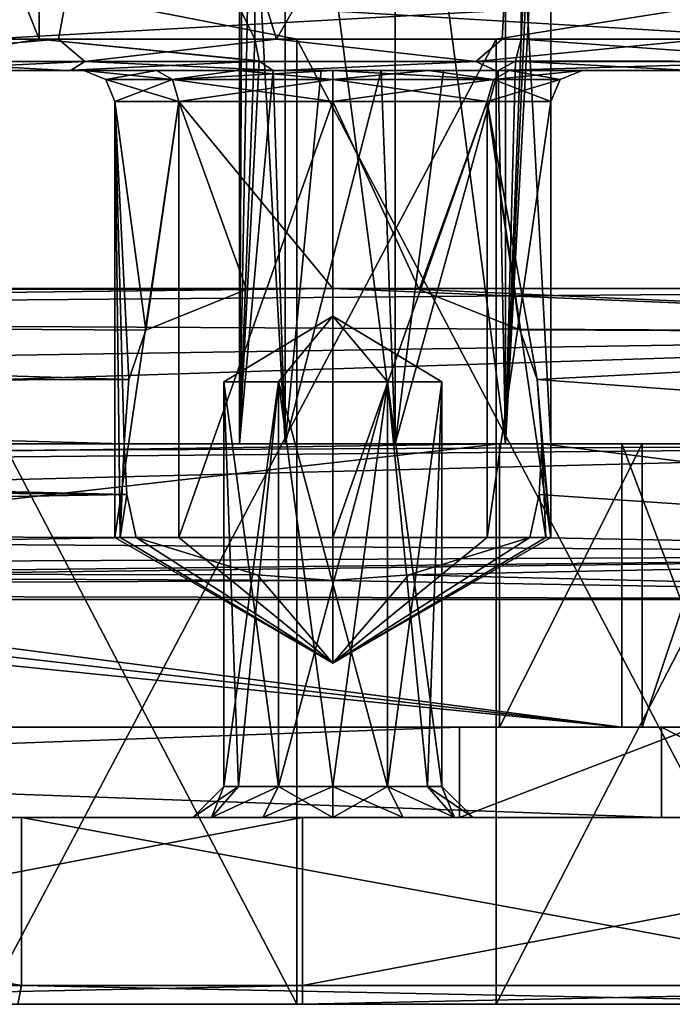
# Model space of a CAD drawing. Header units: millimetres. Extents: x -42 to 70, y 1 to 252.
# Tile 26 of 33: x 31 to 42, y 1 to 17. Entities that reach past the tile are written whole.
import ezdxf

# ---------------------------------------------------------------- set-up
doc = ezdxf.new("R2010")
doc.units = ezdxf.units.MM
doc.header["$LTSCALE"] = 65.185185
for name, color, linetype in [('1', 7, 'CONTINUOUS'), ('10', 7, 'CONTINUOUS'), ('119', 7, 'CONTINUOUS'), ('120', 7, 'CONTINUOUS'), ('121', 7, 'CONTINUOUS'), ('122', 7, 'CONTINUOUS'), ('123', 7, 'CONTINUOUS'), ('124', 7, 'CONTINUOUS'), ('137', 7, 'CONTINUOUS'), ('149', 7, 'CONTINUOUS'), ('15', 7, 'CONTINUOUS'), ('16', 7, 'CONTINUOUS'), ('164', 7, 'CONTINUOUS'), ('17', 7, 'CONTINUOUS'), ('177', 7, 'CONTINUOUS'), ('18', 7, 'CONTINUOUS'), ('184', 7, 'CONTINUOUS'), ('189', 7, 'CONTINUOUS'), ('19', 7, 'CONTINUOUS'), ('190', 7, 'CONTINUOUS'), ('191', 7, 'CONTINUOUS'), ('192', 7, 'CONTINUOUS'), ('193', 7, 'CONTINUOUS'), ('194', 7, 'CONTINUOUS'), ('198', 7, 'CONTINUOUS'), ('20', 7, 'CONTINUOUS'), ('200', 7, 'CONTINUOUS'), ('201', 7, 'CONTINUOUS'), ('3', 7, 'CONTINUOUS'), ('352', 7, 'CONTINUOUS'), ('354', 7, 'CONTINUOUS'), ('74', 7, 'CONTINUOUS'), ('76', 7, 'CONTINUOUS'), ('85', 7, 'CONTINUOUS'), ('86', 7, 'CONTINUOUS'), ('88', 7, 'CONTINUOUS'), ('89', 7, 'CONTINUOUS'), ('9', 7, 'CONTINUOUS'), ('90', 7, 'CONTINUOUS'), ('92', 7, 'CONTINUOUS'), ('94', 7, 'CONTINUOUS')]:
    doc.layers.add(name, color=color, linetype=linetype)

msp = doc.modelspace()

# ---------------------------------------------------------------- linework, layer by layer
at = {"layer": '1', "color": 3, "linetype": 'CONTINUOUS'}
for points in [[(-1.257, 4, -17.154), (-1.621, 4, -19.323), (38.534, 4, -5.402), (-1.257, 4, -17.154)], [(-1.257, 4, -17.154), (38.534, 4, -5.402), (10.013, 4, -13.732), (-1.257, 4, -17.154)], [(1.621, 4, -28.677), (16.918, 4, -25.87), (34.25, 4, -20), (1.621, 4, -28.677)], [(41.777, 4, -14.756), (1.621, 4, -28.677), (35.375, 4, -18.051), (41.777, 4, -14.756)], [(1.621, 4, -28.677), (34.25, 4, -20), (34.551, 4, -18.875), (1.621, 4, -28.677)], [(35.375, 4, -18.051), (1.621, 4, -28.677), (34.551, 4, -18.875), (35.375, 4, -18.051)], [(10.013, 4, -13.732), (38.534, 4, -5.402), (10.836, 4, -12.908), (10.013, 4, -13.732)], [(10.836, 4, -12.908), (38.534, 4, -5.402), (11.138, 4, -11.783), (10.836, 4, -12.908)], [(11.138, 4, -11.783), (38.534, 4, -5.402), (11.449, 4, 7.875), (11.138, 4, -11.783)], [(11.449, 4, 7.875), (38.534, 4, -5.402), (11.75, 4, 9), (11.449, 4, 7.875)], [(38.534, 4, -5.402), (21.926, 4, 22.431), (11.75, 4, 9), (38.534, 4, -5.402)], [(16.918, 4, -25.87), (31.498, 4, -26.278), (34.25, 4, -20), (16.918, 4, -25.87)], [(36.013, 4, 26.746), (21.926, 4, 22.431), (35.375, 4, 21.949), (36.013, 4, 26.746)], [(21.926, 4, 22.431), (38.534, 4, -5.402), (34.25, 4, 20), (21.926, 4, 22.431)], [(21.926, 4, 22.431), (34.25, 4, 20), (34.551, 4, 21.125), (21.926, 4, 22.431)], [(35.375, 4, 21.949), (21.926, 4, 22.431), (34.551, 4, 21.125), (35.375, 4, 21.949)], [(31.498, 4, -26.278), (46.171, 4, -24.941), (35.375, 4, -21.949), (31.498, 4, -26.278)], [(34.25, 4, -20), (31.498, 4, -26.278), (34.551, 4, -21.125), (34.25, 4, -20)], [(34.551, 4, -21.125), (31.498, 4, -26.278), (35.375, 4, -21.949), (34.551, 4, -21.125)], [(34.25, 4, 20), (38.534, 4, -5.402), (34.551, 4, 18.875), (34.25, 4, 20)], [(34.551, 4, 18.875), (38.534, 4, -5.402), (35.375, 4, 18.051), (34.551, 4, 18.875)], [(36.5, 4, 22.25), (36.013, 4, 26.746), (35.375, 4, 21.949), (36.5, 4, 22.25)], [(35.375, 4, -21.949), (46.171, 4, -24.941), (36.5, 4, -22.25), (35.375, 4, -21.949)], [(36.5, 4, -17.75), (41.777, 4, -14.756), (35.375, 4, -18.051), (36.5, 4, -17.75)], [(35.375, 4, 18.051), (38.534, 4, -5.402), (36.5, 4, 17.75), (35.375, 4, 18.051)], [(50.248, 4, 22.947), (36.013, 4, 26.746), (38.449, 4, 21.125), (50.248, 4, 22.947)], [(38.449, 4, 21.125), (36.013, 4, 26.746), (37.625, 4, 21.949), (38.449, 4, 21.125)], [(37.625, 4, 21.949), (36.013, 4, 26.746), (36.5, 4, 22.25), (37.625, 4, 21.949)], [(36.5, 4, -22.25), (46.171, 4, -24.941), (37.625, 4, -21.949), (36.5, 4, -22.25)], [(37.625, 4, -18.051), (41.777, 4, -14.756), (36.5, 4, -17.75), (37.625, 4, -18.051)], [(36.5, 4, 17.75), (38.534, 4, -5.402), (37.625, 4, 18.051), (36.5, 4, 17.75)], [(37.625, 4, -21.949), (46.171, 4, -24.941), (38.449, 4, -21.125), (37.625, 4, -21.949)], [(38.449, 4, -18.875), (41.777, 4, -14.756), (37.625, 4, -18.051), (38.449, 4, -18.875)], [(37.625, 4, 18.051), (38.534, 4, -5.402), (38.449, 4, 18.875), (37.625, 4, 18.051)], [(38.75, 4, 20), (50.248, 4, 22.947), (38.449, 4, 21.125), (38.75, 4, 20)], [(38.449, 4, -21.125), (46.171, 4, -24.941), (38.75, 4, -20), (38.449, 4, -21.125)], [(38.75, 4, -20), (41.777, 4, -14.756), (38.449, 4, -18.875), (38.75, 4, -20)], [(38.449, 4, 18.875), (38.534, 4, -5.402), (38.75, 4, 20), (38.449, 4, 18.875)], [(38.534, 4, -5.402), (42.316, 4, -5.626), (38.75, 4, 20), (38.534, 4, -5.402)], [(44.832, 4, -8.458), (50.248, 4, 22.947), (38.75, 4, 20), (44.832, 4, -8.458)], [(46.171, 4, -24.941), (41.777, 4, -14.756), (38.75, 4, -20), (46.171, 4, -24.941)], [(42.316, 4, -5.626), (44.832, 4, -8.458), (38.75, 4, 20), (42.316, 4, -5.626)], [(41.777, 4, -14.756), (46.171, 4, -24.941), (44.609, 4, -12.24), (41.777, 4, -14.756)]]:
    msp.add_3dface(points, dxfattribs=at)
at = {"layer": '10', "color": 3, "linetype": 'CONTINUOUS'}
for points in [[(29.441, 16, -6.357), (29.5, 16, 6.422), (32.208, 16, -8.475), (29.441, 16, -6.357)], [(29.5, 16, 6.422), (32.286, 16, 8.514), (32.208, 16, -8.475), (29.5, 16, 6.422)], [(32.208, 16, -8.475), (32.286, 16, 8.514), (32.5, 16), (32.208, 16, -8.475)], [(35.538, 16, -9.451), (32.208, 16, -8.475), (34.967, 16, -3.695), (35.538, 16, -9.451)], [(32.208, 16, -8.475), (32.5, 16), (33.668, 16, -2.825), (32.208, 16, -8.475)], [(34.967, 16, -3.695), (32.208, 16, -8.475), (33.668, 16, -2.825), (34.967, 16, -3.695)], [(32.286, 16, 8.514), (35.64, 16, 9.461), (32.5, 16), (32.286, 16, 8.514)], [(32.5, 16), (35.64, 16, 9.461), (33.668, 16, 2.825), (32.5, 16)], [(33.668, 16, 2.825), (35.64, 16, 9.461), (34.967, 16, 3.695), (33.668, 16, 2.825)], [(34.967, 16, 3.695), (35.64, 16, 9.461), (36.5, 16, 4), (34.967, 16, 3.695)], [(36.5, 16, -4), (35.538, 16, -9.451), (34.967, 16, -3.695), (36.5, 16, -4)], [(36.309, 16, -8.802), (35.538, 16, -9.451), (36.5, 16, -4), (36.309, 16, -8.802)], [(35.64, 16, 9.461), (39.109, 16, 9.135), (36.5, 16, 4), (35.64, 16, 9.461)], [(37.274, 16, -8.51), (36.309, 16, -8.802), (36.5, 16, -4), (37.274, 16, -8.51)], [(36.5, 16, 4), (39.109, 16, 9.135), (38.033, 16, 3.695), (36.5, 16, 4)], [(38.033, 16, -3.695), (37.274, 16, -8.51), (36.5, 16, -4), (38.033, 16, -3.695)], [(38.275, 16, -8.623), (37.274, 16, -8.51), (38.033, 16, -3.695), (38.275, 16, -8.623)], [(38.033, 16, 3.695), (39.109, 16, 9.135), (39.332, 16, 2.825), (38.033, 16, 3.695)], [(39.332, 16, -2.825), (38.275, 16, -8.623), (38.033, 16, -3.695), (39.332, 16, -2.825)], [(39.151, 16, -9.123), (38.275, 16, -8.623), (39.332, 16, -2.825), (39.151, 16, -9.123)], [(39.109, 16, 9.135), (42.227, 16, 7.579), (39.332, 16, 2.825), (39.109, 16, 9.135)], [(42.25, 16, -7.562), (39.151, 16, -9.123), (42.227, 16, 7.579), (42.25, 16, -7.562)], [(42.227, 16, 7.579), (39.151, 16, -9.123), (40.5, 16), (42.227, 16, 7.579)], [(40.5, 16), (39.151, 16, -9.123), (39.332, 16, -2.825), (40.5, 16)], [(39.332, 16, 2.825), (42.227, 16, 7.579), (40.5, 16), (39.332, 16, 2.825)]]:
    msp.add_3dface(points, dxfattribs=at)
at = {"layer": '119', "linetype": 'CONTINUOUS'}
for points in [[(35.625, 11, -21.515), (36.5, 12.052, -20), (34.75, 11, -20), (35.625, 11, -21.515)], [(37.375, 11, -21.515), (36.5, 12.052, -20), (35.625, 11, -21.515), (37.375, 11, -21.515)], [(38.25, 11, -20), (36.5, 12.052, -20), (37.375, 11, -21.515), (38.25, 11, -20)]]:
    msp.add_3dface(points, dxfattribs=at)
at = {"layer": '120', "linetype": 'CONTINUOUS'}
for points in [[(35.625, 11, -21.515), (34.75, 11, -20), (35.625, 4.5, -21.515), (35.625, 11, -21.515)], [(35.625, 4.5, -21.515), (34.75, 11, -20), (34.984, 4.5, -20.875), (35.625, 4.5, -21.515)], [(34.984, 4.5, -20.875), (34.75, 11, -20), (34.75, 4.5, -20), (34.984, 4.5, -20.875)], [(37.375, 11, -21.515), (35.625, 11, -21.515), (37.375, 4.5, -21.515), (37.375, 11, -21.515)], [(37.375, 4.5, -21.515), (35.625, 11, -21.515), (36.5, 4.5, -21.75), (37.375, 4.5, -21.515)], [(36.5, 4.5, -21.75), (35.625, 11, -21.515), (35.625, 4.5, -21.515), (36.5, 4.5, -21.75)], [(38.25, 11, -20), (37.375, 11, -21.515), (38.25, 4.5, -20), (38.25, 11, -20)], [(38.25, 4.5, -20), (37.375, 11, -21.515), (38.016, 4.5, -20.875), (38.25, 4.5, -20)], [(38.016, 4.5, -20.875), (37.375, 11, -21.515), (37.375, 4.5, -21.515), (38.016, 4.5, -20.875)]]:
    msp.add_3dface(points, dxfattribs=at)
at = {"layer": '121', "linetype": 'CONTINUOUS'}
for points in [[(34.25, 4, -20), (34.551, 4, -21.125), (34.75, 4.5, -20), (34.25, 4, -20)], [(34.551, 4, -21.125), (35.375, 4, -21.949), (35.625, 4.5, -21.515), (34.551, 4, -21.125)], [(34.551, 4, -21.125), (35.625, 4.5, -21.515), (34.984, 4.5, -20.875), (34.551, 4, -21.125)], [(34.551, 4, -21.125), (34.984, 4.5, -20.875), (34.75, 4.5, -20), (34.551, 4, -21.125)], [(35.375, 4, -21.949), (36.5, 4, -22.25), (35.625, 4.5, -21.515), (35.375, 4, -21.949)], [(36.5, 4, -22.25), (36.5, 4.5, -21.75), (35.625, 4.5, -21.515), (36.5, 4, -22.25)], [(36.5, 4, -22.25), (37.625, 4, -21.949), (36.5, 4.5, -21.75), (36.5, 4, -22.25)], [(37.625, 4, -21.949), (37.375, 4.5, -21.515), (36.5, 4.5, -21.75), (37.625, 4, -21.949)], [(37.625, 4, -21.949), (38.449, 4, -21.125), (37.375, 4.5, -21.515), (37.625, 4, -21.949)], [(38.449, 4, -21.125), (38.016, 4.5, -20.875), (37.375, 4.5, -21.515), (38.449, 4, -21.125)], [(38.449, 4, -21.125), (38.75, 4, -20), (38.016, 4.5, -20.875), (38.449, 4, -21.125)], [(38.75, 4, -20), (38.25, 4.5, -20), (38.016, 4.5, -20.875), (38.75, 4, -20)]]:
    msp.add_3dface(points, dxfattribs=at)
at = {"layer": '122', "linetype": 'CONTINUOUS'}
for points in [[(34.75, 11, -20), (36.5, 12.052, -20), (35.625, 11, -18.485), (34.75, 11, -20)], [(35.625, 11, -18.485), (36.5, 12.052, -20), (37.375, 11, -18.485), (35.625, 11, -18.485)], [(36.5, 12.052, -20), (38.25, 11, -20), (37.375, 11, -18.485), (36.5, 12.052, -20)]]:
    msp.add_3dface(points, dxfattribs=at)
at = {"layer": '123', "linetype": 'CONTINUOUS'}
for points in [[(34.75, 4.5, -20), (34.75, 11, -20), (35.625, 11, -18.485), (34.75, 4.5, -20)], [(34.75, 4.5, -20), (35.625, 11, -18.485), (34.984, 4.5, -19.125), (34.75, 4.5, -20)], [(34.984, 4.5, -19.125), (35.625, 11, -18.485), (35.625, 4.5, -18.485), (34.984, 4.5, -19.125)], [(35.625, 11, -18.485), (37.375, 11, -18.485), (35.625, 4.5, -18.485), (35.625, 11, -18.485)], [(35.625, 4.5, -18.485), (37.375, 11, -18.485), (36.5, 4.5, -18.25), (35.625, 4.5, -18.485)], [(36.5, 4.5, -18.25), (37.375, 11, -18.485), (37.375, 4.5, -18.485), (36.5, 4.5, -18.25)], [(37.375, 11, -18.485), (38.25, 11, -20), (37.375, 4.5, -18.485), (37.375, 11, -18.485)], [(37.375, 4.5, -18.485), (38.25, 11, -20), (38.016, 4.5, -19.125), (37.375, 4.5, -18.485)], [(38.25, 11, -20), (38.25, 4.5, -20), (38.016, 4.5, -19.125), (38.25, 11, -20)]]:
    msp.add_3dface(points, dxfattribs=at)
at = {"layer": '124', "linetype": 'CONTINUOUS'}
for points in [[(34.551, 4, -18.875), (34.25, 4, -20), (34.984, 4.5, -19.125), (34.551, 4, -18.875)], [(34.25, 4, -20), (34.75, 4.5, -20), (34.984, 4.5, -19.125), (34.25, 4, -20)], [(35.375, 4, -18.051), (34.551, 4, -18.875), (35.625, 4.5, -18.485), (35.375, 4, -18.051)], [(34.551, 4, -18.875), (34.984, 4.5, -19.125), (35.625, 4.5, -18.485), (34.551, 4, -18.875)], [(36.5, 4, -17.75), (35.375, 4, -18.051), (36.5, 4.5, -18.25), (36.5, 4, -17.75)], [(35.375, 4, -18.051), (35.625, 4.5, -18.485), (36.5, 4.5, -18.25), (35.375, 4, -18.051)], [(37.625, 4, -18.051), (36.5, 4, -17.75), (37.375, 4.5, -18.485), (37.625, 4, -18.051)], [(36.5, 4, -17.75), (36.5, 4.5, -18.25), (37.375, 4.5, -18.485), (36.5, 4, -17.75)], [(38.449, 4, -18.875), (37.625, 4, -18.051), (37.375, 4.5, -18.485), (38.449, 4, -18.875)], [(38.449, 4, -18.875), (37.375, 4.5, -18.485), (38.016, 4.5, -19.125), (38.449, 4, -18.875)], [(38.25, 4.5, -20), (38.449, 4, -18.875), (38.016, 4.5, -19.125), (38.25, 4.5, -20)], [(38.75, 4, -20), (38.449, 4, -18.875), (38.25, 4.5, -20), (38.75, 4, -20)]]:
    msp.add_3dface(points, dxfattribs=at)
at = {"layer": '137', "color": 3, "linetype": 'CONTINUOUS'}
for points in [[(29.175, 16.5, 6.808), (32.094, 16.5, 8.977), (27.868, 16.146, 4.752), (29.175, 16.5, 6.808)], [(27.868, 16.146, 4.752), (32.094, 16.5, 8.977), (32.516, 16.146, 9.012), (27.868, 16.146, 4.752)], [(31.781, 16.5, -8.816), (28.94, 16.5, -6.546), (29.63, 16.146, -7.064), (31.781, 16.5, -8.816)], [(35.317, 16.147, -9.782), (31.781, 16.5, -8.816), (29.63, 16.146, -7.064), (35.317, 16.147, -9.782)], [(35.245, 16.5, -9.921), (31.781, 16.5, -8.816), (35.314, 16.152, -9.787), (35.245, 16.5, -9.921)], [(31.781, 16.5, -8.816), (35.317, 16.147, -9.782), (35.314, 16.152, -9.787), (31.781, 16.5, -8.816)], [(32.094, 16.5, 8.977), (35.595, 16.5, 9.959), (32.516, 16.146, 9.012), (32.094, 16.5, 8.977)], [(32.516, 16.146, 9.012), (35.595, 16.5, 9.959), (38.794, 16.146, 9.583), (32.516, 16.146, 9.012)], [(35.595, 16.5, 9.959), (39.215, 16.5, 9.624), (38.794, 16.146, 9.583), (35.595, 16.5, 9.959)], [(39.215, 16.5, 9.624), (42.477, 16.5, 8.017), (38.794, 16.146, 9.583), (39.215, 16.5, 9.624)], [(38.794, 16.146, 9.583), (42.477, 16.5, 8.017), (44.134, 16.146, 6.231), (38.794, 16.146, 9.583)], [(39.524, 16.5, -9.532), (39.431, 16.152, -9.413), (44.531, 16.146, -5.709), (39.524, 16.5, -9.532)], [(42.732, 16.5, -7.821), (39.524, 16.5, -9.532), (44.531, 16.146, -5.709), (42.732, 16.5, -7.821)], [(29.5, 16, 6.422), (27.868, 16.146, 4.752), (32.516, 16.146, 9.012), (29.5, 16, 6.422)], [(29.441, 16, -6.357), (32.208, 16, -8.475), (29.63, 16.146, -7.064), (29.441, 16, -6.357)], [(32.286, 16, 8.514), (29.5, 16, 6.422), (32.516, 16.146, 9.012), (32.286, 16, 8.514)], [(32.208, 16, -8.475), (35.317, 16.147, -9.782), (29.63, 16.146, -7.064), (32.208, 16, -8.475)], [(32.208, 16, -8.475), (35.538, 16, -9.451), (35.317, 16.147, -9.782), (32.208, 16, -8.475)], [(35.64, 16, 9.461), (32.286, 16, 8.514), (32.516, 16.146, 9.012), (35.64, 16, 9.461)], [(35.64, 16, 9.461), (32.516, 16.146, 9.012), (38.794, 16.146, 9.583), (35.64, 16, 9.461)], [(39.109, 16, 9.135), (35.64, 16, 9.461), (38.794, 16.146, 9.583), (39.109, 16, 9.135)], [(39.109, 16, 9.135), (38.794, 16.146, 9.583), (44.134, 16.146, 6.231), (39.109, 16, 9.135)], [(42.227, 16, 7.579), (39.109, 16, 9.135), (44.134, 16.146, 6.231), (42.227, 16, 7.579)], [(39.151, 16, -9.123), (42.25, 16, -7.562), (39.428, 16.147, -9.409), (39.151, 16, -9.123)], [(39.431, 16.152, -9.413), (39.428, 16.147, -9.409), (44.531, 16.146, -5.709), (39.431, 16.152, -9.413)], [(39.428, 16.147, -9.409), (42.25, 16, -7.562), (44.531, 16.146, -5.709), (39.428, 16.147, -9.409)]]:
    msp.add_3dface(points, dxfattribs=at)
at = {"layer": '149', "linetype": 'CONTINUOUS'}
for points in [[(35.922, 16.5, 29.494), (27.813, 16.5, 28.192), (35.922, 1, 29.494), (35.922, 16.5, 29.494)], [(35.922, 1, 29.494), (27.813, 16.5, 28.192), (27.813, 1, 28.192), (35.922, 1, 29.494)], [(30.917, 16.5, -28.967), (39.119, 16.5, -29.384), (30.917, 1, -28.967), (30.917, 16.5, -28.967)], [(30.917, 1, -28.967), (39.119, 16.5, -29.384), (39.119, 1, -29.383), (30.917, 1, -28.967)], [(44.075, 16.5, 28.511), (35.922, 16.5, 29.494), (44.075, 1, 28.511), (44.075, 16.5, 28.511)], [(44.075, 1, 28.511), (35.922, 16.5, 29.494), (35.922, 1, 29.494), (44.075, 1, 28.511)], [(39.119, 16.5, -29.384), (47.118, 16.5, -27.523), (39.119, 1, -29.383), (39.119, 16.5, -29.384)], [(39.119, 1, -29.383), (47.118, 16.5, -27.523), (47.118, 1, -27.523), (39.119, 1, -29.383)]]:
    msp.add_3dface(points, dxfattribs=at)
at = {"layer": '15', "color": 3, "linetype": 'CONTINUOUS'}
for points in [[(33, 8.5), (33, 15.5), (34.025, 15.5, 2.475), (33, 8.5)], [(34.025, 8.5, 2.475), (33, 8.5), (34.025, 15.5, 2.475), (34.025, 8.5, 2.475)], [(36.5, 8.5, 3.5), (34.025, 8.5, 2.475), (36.5, 15.5, 3.5), (36.5, 8.5, 3.5)], [(36.5, 15.5, 3.5), (34.025, 8.5, 2.475), (34.025, 15.5, 2.475), (36.5, 15.5, 3.5)], [(38.975, 8.5, 2.475), (36.5, 8.5, 3.5), (38.975, 15.5, 2.475), (38.975, 8.5, 2.475)], [(38.975, 15.5, 2.475), (36.5, 8.5, 3.5), (36.5, 15.5, 3.5), (38.975, 15.5, 2.475)], [(40, 8.5), (38.975, 8.5, 2.475), (40, 15.5), (40, 8.5)], [(40, 15.5), (38.975, 8.5, 2.475), (38.975, 15.5, 2.475), (40, 15.5)]]:
    msp.add_3dface(points, dxfattribs=at)
at = {"layer": '16', "color": 3, "linetype": 'CONTINUOUS'}
for points in [[(33, 8.5), (34.025, 8.5, 2.475), (36.5, 6.479), (33, 8.5)], [(34.025, 8.5, 2.475), (36.5, 8.5, 3.5), (36.5, 6.479), (34.025, 8.5, 2.475)], [(36.5, 8.5, 3.5), (38.975, 8.5, 2.475), (36.5, 6.479), (36.5, 8.5, 3.5)], [(38.975, 8.5, 2.475), (40, 8.5), (36.5, 6.479), (38.975, 8.5, 2.475)]]:
    msp.add_3dface(points, dxfattribs=at)
at = {"layer": '164', "linetype": 'CONTINUOUS'}
for points in [[(20.538, 17.207, 24.459), (27.813, 16.5, 28.192), (32.316, 17.207, 28.906), (20.538, 17.207, 24.459)], [(27.813, 16.5, 28.192), (35.922, 16.5, 29.494), (32.316, 17.207, 28.906), (27.813, 16.5, 28.192)], [(39.119, 16.5, -29.384), (30.917, 16.5, -28.967), (43.558, 17.207, -28.342), (39.119, 16.5, -29.384)], [(30.917, 16.5, -28.967), (30.973, 17.207, -28.679), (43.558, 17.207, -28.342), (30.917, 16.5, -28.967)], [(35.922, 16.5, 29.494), (44.075, 16.5, 28.511), (32.316, 17.207, 28.906), (35.922, 16.5, 29.494)], [(44.075, 16.5, 28.511), (44.872, 17.207, 27.981), (32.316, 17.207, 28.906), (44.075, 16.5, 28.511)], [(47.118, 16.5, -27.523), (39.119, 16.5, -29.384), (43.558, 17.207, -28.342), (47.118, 16.5, -27.523)]]:
    msp.add_3dface(points, dxfattribs=at)
at = {"layer": '17', "color": 3, "linetype": 'CONTINUOUS'}
for points in [[(33, 15.5), (33, 8.5), (33.085, 8.5, -0.769), (33, 15.5)], [(33.146, 10, -1), (33, 15.5), (33.085, 8.5, -0.769), (33.146, 10, -1)], [(33, 15.5), (33.146, 10, -1), (33.221, 11.037, -1.225), (33, 15.5)], [(34.025, 15.5, -2.475), (33, 15.5), (33.497, 11.831, -1.798), (34.025, 15.5, -2.475)], [(33.497, 11.831, -1.798), (33, 15.5), (33.221, 11.037, -1.225), (33.497, 11.831, -1.798)], [(35.111, 12.483, -3.213), (34.025, 15.5, -2.475), (33.497, 11.831, -1.798), (35.111, 12.483, -3.213)], [(36.5, 15.5, -3.5), (34.025, 15.5, -2.475), (36.497, 12.5, -3.5), (36.5, 15.5, -3.5)], [(36.497, 12.5, -3.5), (34.025, 15.5, -2.475), (35.111, 12.483, -3.213), (36.497, 12.5, -3.5)], [(37.885, 12.484, -3.215), (36.5, 15.5, -3.5), (36.497, 12.5, -3.5), (37.885, 12.484, -3.215)], [(38.975, 15.5, -2.475), (36.5, 15.5, -3.5), (37.885, 12.484, -3.215), (38.975, 15.5, -2.475)], [(39.502, 11.833, -1.8), (38.975, 15.5, -2.475), (37.885, 12.484, -3.215), (39.502, 11.833, -1.8)], [(40, 8.5), (40, 15.5), (38.975, 15.5, -2.475), (40, 8.5)], [(40, 8.5), (38.975, 15.5, -2.475), (39.779, 11.037, -1.225), (40, 8.5)], [(39.779, 11.037, -1.225), (38.975, 15.5, -2.475), (39.502, 11.833, -1.8), (39.779, 11.037, -1.225)], [(39.854, 10, -1), (40, 8.5), (39.779, 11.037, -1.225), (39.854, 10, -1)], [(33.189, 9.191, -1.135), (33.146, 10, -1), (33.085, 8.5, -0.769), (33.189, 9.191, -1.135)], [(39.811, 9.191, -1.135), (39.915, 8.5, -0.769), (39.854, 10, -1), (39.811, 9.191, -1.135)], [(39.915, 8.5, -0.769), (40, 8.5), (39.854, 10, -1), (39.915, 8.5, -0.769)], [(33.338, 8.5, -1.5), (33.189, 9.191, -1.135), (33.085, 8.5, -0.769), (33.338, 8.5, -1.5)], [(39.662, 8.5, -1.5), (39.915, 8.5, -0.769), (39.811, 9.191, -1.135), (39.662, 8.5, -1.5)]]:
    msp.add_3dface(points, dxfattribs=at)
at = {"layer": '177', "color": 3, "linetype": 'CONTINUOUS'}
for points in [[(27.813, 1, 28.192), (21.762, 1, 22.683), (36.008, 1, 27.046), (27.813, 1, 28.192)], [(35.922, 1, 29.494), (27.813, 1, 28.192), (36.008, 1, 27.046), (35.922, 1, 29.494)], [(30.917, 1, -28.967), (39.119, 1, -29.383), (31.442, 1, -26.573), (30.917, 1, -28.967)], [(31.442, 1, -26.573), (39.119, 1, -29.383), (46.279, 1, -25.22), (31.442, 1, -26.573)], [(44.075, 1, 28.511), (35.922, 1, 29.494), (36.008, 1, 27.046), (44.075, 1, 28.511)], [(50.402, 1, 23.204), (44.075, 1, 28.511), (36.008, 1, 27.046), (50.402, 1, 23.204)], [(39.119, 1, -29.383), (47.118, 1, -27.523), (46.279, 1, -25.22), (39.119, 1, -29.383)]]:
    msp.add_3dface(points, dxfattribs=at)
at = {"layer": '18', "color": 3, "linetype": 'CONTINUOUS'}
for points in [[(33, 8.5), (36.5, 6.479), (33.085, 8.5, -0.769), (33, 8.5)], [(36.5, 6.479), (33.338, 8.5, -1.5), (33.085, 8.5, -0.769), (36.5, 6.479)], [(33.338, 8.5, -1.5), (36.5, 6.479), (35.282, 7.901, -2.141), (33.338, 8.5, -1.5)], [(36.5, 6.479), (40, 8.5), (39.915, 8.5, -0.769), (36.5, 6.479)], [(36.5, 6.479), (39.915, 8.5, -0.769), (39.662, 8.5, -1.5), (36.5, 6.479)], [(36.5, 6.479), (39.662, 8.5, -1.5), (37.718, 7.901, -2.141), (36.5, 6.479)], [(35.282, 7.901, -2.141), (36.5, 6.479), (36.5, 7.807, -2.299), (35.282, 7.901, -2.141)], [(36.5, 7.807, -2.299), (36.5, 6.479), (37.718, 7.901, -2.141), (36.5, 7.807, -2.299)]]:
    msp.add_3dface(points, dxfattribs=at)
at = {"layer": '184', "color": 3, "linetype": 'CONTINUOUS'}
for points in [[(21.926, 1.3, 22.431), (36.013, 1.3, 26.746), (21.762, 1, 22.683), (21.926, 1.3, 22.431)], [(21.762, 1, 22.683), (36.013, 1.3, 26.746), (36.008, 1, 27.046), (21.762, 1, 22.683)], [(31.498, 1.3, -26.278), (31.442, 1, -26.573), (46.279, 1, -25.22), (31.498, 1.3, -26.278)], [(46.171, 1.3, -24.941), (31.498, 1.3, -26.278), (46.279, 1, -25.22), (46.171, 1.3, -24.941)], [(36.013, 1.3, 26.746), (50.248, 1.3, 22.947), (36.008, 1, 27.046), (36.013, 1.3, 26.746)], [(50.248, 1.3, 22.947), (50.402, 1, 23.204), (36.008, 1, 27.046), (50.248, 1.3, 22.947)]]:
    msp.add_3dface(points, dxfattribs=at)
at = {"layer": '189', "linetype": 'CONTINUOUS'}
for points in [[(35.625, 11, 18.485), (36.5, 12.052, 20), (34.75, 11, 20), (35.625, 11, 18.485)], [(37.375, 11, 18.485), (36.5, 12.052, 20), (35.625, 11, 18.485), (37.375, 11, 18.485)], [(38.25, 11, 20), (36.5, 12.052, 20), (37.375, 11, 18.485), (38.25, 11, 20)]]:
    msp.add_3dface(points, dxfattribs=at)
at = {"layer": '19', "color": 3, "linetype": 'CONTINUOUS'}
for points in [[(33.668, 16, -2.825), (32.5, 16), (33.922, 15.854, -2.578), (33.668, 16, -2.825)], [(32.5, 16), (32.854, 15.854, 0), (33.922, 15.854, -2.578), (32.5, 16)], [(34.967, 16, -3.695), (33.668, 16, -2.825), (33.922, 15.854, -2.578), (34.967, 16, -3.695)], [(34.967, 16, -3.695), (33.922, 15.854, -2.578), (36.5, 15.854, -3.646), (34.967, 16, -3.695)], [(36.5, 16, -4), (34.967, 16, -3.695), (36.5, 15.854, -3.646), (36.5, 16, -4)], [(38.033, 16, -3.695), (36.5, 16, -4), (39.078, 15.854, -2.578), (38.033, 16, -3.695)], [(36.5, 16, -4), (36.5, 15.854, -3.646), (39.078, 15.854, -2.578), (36.5, 16, -4)], [(39.332, 16, -2.825), (38.033, 16, -3.695), (39.078, 15.854, -2.578), (39.332, 16, -2.825)], [(39.332, 16, -2.825), (39.078, 15.854, -2.578), (40.146, 15.854, 0), (39.332, 16, -2.825)], [(40.5, 16), (39.332, 16, -2.825), (40.146, 15.854, 0), (40.5, 16)], [(33, 15.5), (34.025, 15.5, -2.475), (32.854, 15.854, 0), (33, 15.5)], [(32.854, 15.854, 0), (34.025, 15.5, -2.475), (33.922, 15.854, -2.578), (32.854, 15.854, 0)], [(34.025, 15.5, -2.475), (36.5, 15.5, -3.5), (33.922, 15.854, -2.578), (34.025, 15.5, -2.475)], [(33.922, 15.854, -2.578), (36.5, 15.5, -3.5), (36.5, 15.854, -3.646), (33.922, 15.854, -2.578)], [(36.5, 15.5, -3.5), (38.975, 15.5, -2.475), (36.5, 15.854, -3.646), (36.5, 15.5, -3.5)], [(36.5, 15.854, -3.646), (38.975, 15.5, -2.475), (39.078, 15.854, -2.578), (36.5, 15.854, -3.646)], [(38.975, 15.5, -2.475), (40, 15.5), (39.078, 15.854, -2.578), (38.975, 15.5, -2.475)], [(39.078, 15.854, -2.578), (40, 15.5), (40.146, 15.854, 0), (39.078, 15.854, -2.578)]]:
    msp.add_3dface(points, dxfattribs=at)
at = {"layer": '190', "linetype": 'CONTINUOUS'}
for points in [[(35.625, 11, 18.485), (34.75, 11, 20), (35.625, 4.5, 18.485), (35.625, 11, 18.485)], [(35.625, 4.5, 18.485), (34.75, 11, 20), (34.984, 4.5, 19.125), (35.625, 4.5, 18.485)], [(34.984, 4.5, 19.125), (34.75, 11, 20), (34.75, 4.5, 20), (34.984, 4.5, 19.125)], [(37.375, 11, 18.485), (35.625, 11, 18.485), (37.375, 4.5, 18.485), (37.375, 11, 18.485)], [(37.375, 4.5, 18.485), (35.625, 11, 18.485), (36.5, 4.5, 18.25), (37.375, 4.5, 18.485)], [(36.5, 4.5, 18.25), (35.625, 11, 18.485), (35.625, 4.5, 18.485), (36.5, 4.5, 18.25)], [(38.25, 11, 20), (37.375, 11, 18.485), (38.25, 4.5, 20), (38.25, 11, 20)], [(38.25, 4.5, 20), (37.375, 11, 18.485), (38.016, 4.5, 19.125), (38.25, 4.5, 20)], [(38.016, 4.5, 19.125), (37.375, 11, 18.485), (37.375, 4.5, 18.485), (38.016, 4.5, 19.125)]]:
    msp.add_3dface(points, dxfattribs=at)
at = {"layer": '191', "linetype": 'CONTINUOUS'}
for points in [[(34.25, 4, 20), (34.551, 4, 18.875), (34.75, 4.5, 20), (34.25, 4, 20)], [(34.551, 4, 18.875), (35.375, 4, 18.051), (35.625, 4.5, 18.485), (34.551, 4, 18.875)], [(34.551, 4, 18.875), (35.625, 4.5, 18.485), (34.984, 4.5, 19.125), (34.551, 4, 18.875)], [(34.551, 4, 18.875), (34.984, 4.5, 19.125), (34.75, 4.5, 20), (34.551, 4, 18.875)], [(35.375, 4, 18.051), (36.5, 4, 17.75), (35.625, 4.5, 18.485), (35.375, 4, 18.051)], [(36.5, 4, 17.75), (36.5, 4.5, 18.25), (35.625, 4.5, 18.485), (36.5, 4, 17.75)], [(36.5, 4, 17.75), (37.625, 4, 18.051), (36.5, 4.5, 18.25), (36.5, 4, 17.75)], [(37.625, 4, 18.051), (37.375, 4.5, 18.485), (36.5, 4.5, 18.25), (37.625, 4, 18.051)], [(37.625, 4, 18.051), (38.449, 4, 18.875), (37.375, 4.5, 18.485), (37.625, 4, 18.051)], [(38.449, 4, 18.875), (38.016, 4.5, 19.125), (37.375, 4.5, 18.485), (38.449, 4, 18.875)], [(38.449, 4, 18.875), (38.75, 4, 20), (38.016, 4.5, 19.125), (38.449, 4, 18.875)], [(38.75, 4, 20), (38.25, 4.5, 20), (38.016, 4.5, 19.125), (38.75, 4, 20)]]:
    msp.add_3dface(points, dxfattribs=at)
at = {"layer": '192', "linetype": 'CONTINUOUS'}
for points in [[(34.75, 11, 20), (36.5, 12.052, 20), (35.625, 11, 21.515), (34.75, 11, 20)], [(35.625, 11, 21.515), (36.5, 12.052, 20), (37.375, 11, 21.515), (35.625, 11, 21.515)], [(36.5, 12.052, 20), (38.25, 11, 20), (37.375, 11, 21.515), (36.5, 12.052, 20)]]:
    msp.add_3dface(points, dxfattribs=at)
at = {"layer": '193', "linetype": 'CONTINUOUS'}
for points in [[(34.75, 4.5, 20), (34.75, 11, 20), (35.625, 11, 21.515), (34.75, 4.5, 20)], [(34.75, 4.5, 20), (35.625, 11, 21.515), (34.984, 4.5, 20.875), (34.75, 4.5, 20)], [(34.984, 4.5, 20.875), (35.625, 11, 21.515), (35.625, 4.5, 21.515), (34.984, 4.5, 20.875)], [(35.625, 11, 21.515), (37.375, 11, 21.515), (35.625, 4.5, 21.515), (35.625, 11, 21.515)], [(35.625, 4.5, 21.515), (37.375, 11, 21.515), (36.5, 4.5, 21.75), (35.625, 4.5, 21.515)], [(36.5, 4.5, 21.75), (37.375, 11, 21.515), (37.375, 4.5, 21.515), (36.5, 4.5, 21.75)], [(37.375, 11, 21.515), (38.25, 11, 20), (37.375, 4.5, 21.515), (37.375, 11, 21.515)], [(37.375, 4.5, 21.515), (38.25, 11, 20), (38.016, 4.5, 20.875), (37.375, 4.5, 21.515)], [(38.25, 11, 20), (38.25, 4.5, 20), (38.016, 4.5, 20.875), (38.25, 11, 20)]]:
    msp.add_3dface(points, dxfattribs=at)
at = {"layer": '194', "linetype": 'CONTINUOUS'}
for points in [[(34.551, 4, 21.125), (34.25, 4, 20), (34.984, 4.5, 20.875), (34.551, 4, 21.125)], [(34.25, 4, 20), (34.75, 4.5, 20), (34.984, 4.5, 20.875), (34.25, 4, 20)], [(35.375, 4, 21.949), (34.551, 4, 21.125), (35.625, 4.5, 21.515), (35.375, 4, 21.949)], [(34.551, 4, 21.125), (34.984, 4.5, 20.875), (35.625, 4.5, 21.515), (34.551, 4, 21.125)], [(36.5, 4, 22.25), (35.375, 4, 21.949), (36.5, 4.5, 21.75), (36.5, 4, 22.25)], [(35.375, 4, 21.949), (35.625, 4.5, 21.515), (36.5, 4.5, 21.75), (35.375, 4, 21.949)], [(37.625, 4, 21.949), (36.5, 4, 22.25), (37.375, 4.5, 21.515), (37.625, 4, 21.949)], [(36.5, 4, 22.25), (36.5, 4.5, 21.75), (37.375, 4.5, 21.515), (36.5, 4, 22.25)], [(38.449, 4, 21.125), (37.625, 4, 21.949), (37.375, 4.5, 21.515), (38.449, 4, 21.125)], [(38.449, 4, 21.125), (37.375, 4.5, 21.515), (38.016, 4.5, 20.875), (38.449, 4, 21.125)], [(38.25, 4.5, 20), (38.449, 4, 21.125), (38.016, 4.5, 20.875), (38.25, 4.5, 20)], [(38.75, 4, 20), (38.449, 4, 21.125), (38.25, 4.5, 20), (38.75, 4, 20)]]:
    msp.add_3dface(points, dxfattribs=at)
at = {"layer": '198', "color": 3, "linetype": 'CONTINUOUS'}
for points in [[(31.498, 4, -26.278), (16.918, 4, -25.87), (31.498, 1.3, -26.278), (31.498, 4, -26.278)], [(31.498, 1.3, -26.278), (16.918, 4, -25.87), (16.918, 1.3, -25.87), (31.498, 1.3, -26.278)]]:
    msp.add_3dface(points, dxfattribs=at)
at = {"layer": '20', "color": 3, "linetype": 'CONTINUOUS'}
for points in [[(32.5, 16), (33.668, 16, 2.825), (32.854, 15.854, 0), (32.5, 16)], [(32.854, 15.854, 0), (33.668, 16, 2.825), (33.922, 15.854, 2.578), (32.854, 15.854, 0)], [(33.668, 16, 2.825), (34.967, 16, 3.695), (33.922, 15.854, 2.578), (33.668, 16, 2.825)], [(34.967, 16, 3.695), (36.5, 16, 4), (33.922, 15.854, 2.578), (34.967, 16, 3.695)], [(36.5, 16, 4), (36.5, 15.854, 3.646), (33.922, 15.854, 2.578), (36.5, 16, 4)], [(36.5, 16, 4), (38.033, 16, 3.695), (36.5, 15.854, 3.646), (36.5, 16, 4)], [(38.033, 16, 3.695), (39.078, 15.854, 2.578), (36.5, 15.854, 3.646), (38.033, 16, 3.695)], [(38.033, 16, 3.695), (39.332, 16, 2.825), (39.078, 15.854, 2.578), (38.033, 16, 3.695)], [(39.332, 16, 2.825), (40.5, 16), (39.078, 15.854, 2.578), (39.332, 16, 2.825)], [(40.5, 16), (40.146, 15.854, 0), (39.078, 15.854, 2.578), (40.5, 16)], [(33, 15.5), (32.854, 15.854, 0), (33.922, 15.854, 2.578), (33, 15.5)], [(34.025, 15.5, 2.475), (33, 15.5), (33.922, 15.854, 2.578), (34.025, 15.5, 2.475)], [(36.5, 15.854, 3.646), (34.025, 15.5, 2.475), (33.922, 15.854, 2.578), (36.5, 15.854, 3.646)], [(36.5, 15.5, 3.5), (34.025, 15.5, 2.475), (36.5, 15.854, 3.646), (36.5, 15.5, 3.5)], [(38.975, 15.5, 2.475), (36.5, 15.5, 3.5), (39.078, 15.854, 2.578), (38.975, 15.5, 2.475)], [(39.078, 15.854, 2.578), (36.5, 15.5, 3.5), (36.5, 15.854, 3.646), (39.078, 15.854, 2.578)], [(40, 15.5), (38.975, 15.5, 2.475), (40.146, 15.854, 0), (40, 15.5)], [(40.146, 15.854, 0), (38.975, 15.5, 2.475), (39.078, 15.854, 2.578), (40.146, 15.854, 0)]]:
    msp.add_3dface(points, dxfattribs=at)
at = {"layer": '200', "color": 3, "linetype": 'CONTINUOUS'}
msp.add_3dface([(31.442, 1, -26.573), (31.498, 1.3, -26.278), (16.918, 1.3, -25.87), (31.442, 1, -26.573)], dxfattribs=at)
at = {"layer": '201', "color": 3, "linetype": 'CONTINUOUS'}
for points in [[(39.173, 5.45, -7.245), (39.173, 10, -7.245), (41.465, 10, -7.38), (39.173, 5.45, -7.245)], [(39.173, 5.45, -7.245), (41.465, 10, -7.38), (41.465, 5.45, -7.38), (39.173, 5.45, -7.245)], [(41.138, 10, -12.914), (41.138, 5.45, -12.914), (42.855, 5.45, -11.389), (41.138, 10, -12.914)], [(42.855, 10, -11.389), (41.138, 10, -12.914), (42.855, 5.45, -11.389), (42.855, 10, -11.389)], [(41.465, 10, -7.38), (42.99, 10, -9.097), (41.465, 5.45, -7.38), (41.465, 10, -7.38)], [(41.465, 5.45, -7.38), (42.99, 10, -9.097), (42.99, 5.45, -9.097), (41.465, 5.45, -7.38)]]:
    msp.add_3dface(points, dxfattribs=at)
at = {"layer": '3', "color": 3, "linetype": 'CONTINUOUS'}
for points in [[(21.926, 4, 22.431), (36.013, 4, 26.746), (21.926, 1.3, 22.431), (21.926, 4, 22.431)], [(21.926, 1.3, 22.431), (36.013, 4, 26.746), (36.013, 1.3, 26.746), (21.926, 1.3, 22.431)], [(46.171, 4, -24.941), (31.498, 4, -26.278), (46.171, 1.3, -24.941), (46.171, 4, -24.941)], [(46.171, 1.3, -24.941), (31.498, 4, -26.278), (31.498, 1.3, -26.278), (46.171, 1.3, -24.941)], [(36.013, 4, 26.746), (50.248, 4, 22.947), (36.013, 1.3, 26.746), (36.013, 4, 26.746)], [(36.013, 1.3, 26.746), (50.248, 4, 22.947), (50.248, 1.3, 22.947), (36.013, 1.3, 26.746)]]:
    msp.add_3dface(points, dxfattribs=at)
at = {"layer": '352', "linetype": 'CONTINUOUS'}
for points in [[(39.173, 10, -7.245), (3.981, 10, -19.445), (37.5, 10, -8.5), (39.173, 10, -7.245)], [(3.981, 10, -19.445), (35, 10, -11), (35.732, 10, -9.232), (3.981, 10, -19.445)], [(35, 10, -11), (3.981, 10, -19.445), (5.716, 10, -22.018), (35, 10, -11)], [(3.981, 10, -19.445), (35.732, 10, -9.232), (37.5, 10, -8.5), (3.981, 10, -19.445)], [(5.947, 10, -25.114), (35, 10, -11), (5.716, 10, -22.018), (5.947, 10, -25.114)], [(5.947, 10, -25.114), (41.138, 10, -12.914), (37.5, 10, -13.5), (5.947, 10, -25.114)], [(35, 10, -11), (5.947, 10, -25.114), (35.732, 10, -12.768), (35, 10, -11)], [(5.947, 10, -25.114), (37.5, 10, -13.5), (35.732, 10, -12.768), (5.947, 10, -25.114)], [(41.138, 10, -12.914), (39.268, 10, -12.768), (37.5, 10, -13.5), (41.138, 10, -12.914)], [(39.173, 10, -7.245), (37.5, 10, -8.5), (39.268, 10, -9.232), (39.173, 10, -7.245)], [(41.138, 10, -12.914), (39.173, 10, -7.245), (40, 10, -11), (41.138, 10, -12.914)], [(39.173, 10, -7.245), (41.138, 10, -12.914), (41.465, 10, -7.38), (39.173, 10, -7.245)], [(40, 10, -11), (39.173, 10, -7.245), (39.268, 10, -9.232), (40, 10, -11)], [(41.138, 10, -12.914), (40, 10, -11), (39.268, 10, -12.768), (41.138, 10, -12.914)], [(41.138, 10, -12.914), (42.855, 10, -11.389), (41.465, 10, -7.38), (41.138, 10, -12.914)], [(42.855, 10, -11.389), (42.99, 10, -9.097), (41.465, 10, -7.38), (42.855, 10, -11.389)]]:
    msp.add_3dface(points, dxfattribs=at)
at = {"layer": '354', "linetype": 'CONTINUOUS'}
for points in [[(-1.621, 5.45, -19.323), (-0.983, 5.45, -21.165), (38.534, 5.45, -5.402), (-1.621, 5.45, -19.323)], [(-0.983, 5.45, -21.165), (39.173, 5.45, -7.245), (38.534, 5.45, -5.402), (-0.983, 5.45, -21.165)], [(41.138, 5.45, -12.914), (0.983, 5.45, -26.835), (1.621, 5.45, -28.677), (41.138, 5.45, -12.914)], [(41.138, 5.45, -12.914), (1.621, 5.45, -28.677), (41.777, 5.45, -14.756), (41.138, 5.45, -12.914)], [(38.534, 5.45, -5.402), (39.173, 5.45, -7.245), (41.465, 5.45, -7.38), (38.534, 5.45, -5.402)], [(42.316, 5.45, -5.626), (38.534, 5.45, -5.402), (41.465, 5.45, -7.38), (42.316, 5.45, -5.626)], [(41.138, 5.45, -12.914), (41.777, 5.45, -14.756), (42.855, 5.45, -11.389), (41.138, 5.45, -12.914)], [(42.316, 5.45, -5.626), (41.465, 5.45, -7.38), (42.99, 5.45, -9.097), (42.316, 5.45, -5.626)], [(41.777, 5.45, -14.756), (44.609, 5.45, -12.24), (42.855, 5.45, -11.389), (41.777, 5.45, -14.756)]]:
    msp.add_3dface(points, dxfattribs=at)
at = {"layer": '74', "color": 3, "linetype": 'CONTINUOUS'}
for points in [[(-0.405, 9.5, -5.949), (-1.185, 8.599, -5.571), (53.923, 10, -6), (-0.405, 9.5, -5.949)], [(53.923, 10, -6), (-1.185, 8.599, -5.571), (53.923, 8.232, -5.268), (53.923, 10, -6)], [(33.146, 10, -1), (33.189, 9.191, -1.135), (-0.815, 10, -1), (33.146, 10, -1)], [(33.189, 9.191, -1.135), (-0.642, 9.753, -1.012), (-0.815, 10, -1), (33.189, 9.191, -1.135)], [(-0.815, 10, -6), (-0.642, 9.753, -5.988), (53.923, 10, -6), (-0.815, 10, -6)], [(-0.642, 9.753, -5.988), (-0.405, 9.5, -5.949), (53.923, 10, -6), (-0.642, 9.753, -5.988)], [(39.811, 9.191, -1.135), (39.854, 10, -1), (53.923, 8.232, -1.732), (39.811, 9.191, -1.135)], [(53.923, 8.232, -1.732), (39.854, 10, -1), (53.923, 10, -1), (53.923, 8.232, -1.732)], [(33.189, 9.191, -1.135), (-0.405, 9.5, -1.051), (-0.642, 9.753, -1.012), (33.189, 9.191, -1.135)], [(33.189, 9.191, -1.135), (-1.186, 8.599, -1.429), (-0.405, 9.5, -1.051), (33.189, 9.191, -1.135)], [(33.189, 9.191, -1.135), (33.338, 8.5, -1.5), (-1.186, 8.599, -1.429), (33.189, 9.191, -1.135)], [(39.662, 8.5, -1.5), (39.811, 9.191, -1.135), (53.923, 8.232, -1.732), (39.662, 8.5, -1.5)], [(33.338, 8.5, -1.5), (-1.737, 7.962, -2.052), (-1.186, 8.599, -1.429), (33.338, 8.5, -1.5)], [(-1.185, 8.599, -5.571), (-1.737, 7.962, -4.948), (53.923, 8.232, -5.268), (-1.185, 8.599, -5.571)], [(33.338, 8.5, -1.5), (35.282, 7.901, -2.141), (-1.737, 7.962, -2.052), (33.338, 8.5, -1.5)], [(37.718, 7.901, -2.141), (39.662, 8.5, -1.5), (53.923, 8.232, -1.732), (37.718, 7.901, -2.141)], [(-2.043, 7.609, -4.232), (-2.138, 7.5, -3.5), (53.923, 8.232, -5.268), (-2.043, 7.609, -4.232)], [(53.923, 8.232, -5.268), (-2.138, 7.5, -3.5), (53.923, 7.5, -3.5), (53.923, 8.232, -5.268)], [(-1.737, 7.962, -4.948), (-2.043, 7.609, -4.232), (53.923, 8.232, -5.268), (-1.737, 7.962, -4.948)], [(53.923, 7.5, -3.5), (37.718, 7.901, -2.141), (53.923, 8.232, -1.732), (53.923, 7.5, -3.5)], [(36.5, 7.807, -2.299), (-2.043, 7.609, -2.768), (-1.737, 7.962, -2.052), (36.5, 7.807, -2.299)], [(35.282, 7.901, -2.141), (36.5, 7.807, -2.299), (-1.737, 7.962, -2.052), (35.282, 7.901, -2.141)], [(-2.043, 7.609, -2.768), (36.5, 7.807, -2.299), (53.923, 7.5, -3.5), (-2.043, 7.609, -2.768)], [(36.5, 7.807, -2.299), (37.718, 7.901, -2.141), (53.923, 7.5, -3.5), (36.5, 7.807, -2.299)], [(-2.138, 7.5, -3.5), (-2.043, 7.609, -2.768), (53.923, 7.5, -3.5), (-2.138, 7.5, -3.5)]]:
    msp.add_3dface(points, dxfattribs=at)
at = {"layer": '76', "color": 3, "linetype": 'CONTINUOUS'}
for points in [[(-0.405, 12.5, -3.5), (35.111, 12.483, -3.213), (-0.61, 12.048, -2.067), (-0.405, 12.5, -3.5)], [(36.497, 12.5, -3.5), (-0.405, 12.5, -3.5), (-0.608, 12.053, -4.927), (36.497, 12.5, -3.5)], [(36.497, 12.5, -3.5), (-0.608, 12.053, -4.927), (53.923, 12.5, -3.5), (36.497, 12.5, -3.5)], [(53.923, 12.5, -3.5), (-0.608, 12.053, -4.927), (53.923, 11.768, -5.268), (53.923, 12.5, -3.5)], [(36.497, 12.5, -3.5), (35.111, 12.483, -3.213), (-0.405, 12.5, -3.5), (36.497, 12.5, -3.5)], [(37.885, 12.484, -3.215), (36.497, 12.5, -3.5), (53.923, 11.768, -1.732), (37.885, 12.484, -3.215)], [(53.923, 11.768, -1.732), (36.497, 12.5, -3.5), (53.923, 12.5, -3.5), (53.923, 11.768, -1.732)], [(35.111, 12.483, -3.213), (33.497, 11.831, -1.798), (-0.61, 12.048, -2.067), (35.111, 12.483, -3.213)], [(39.502, 11.833, -1.8), (37.885, 12.484, -3.215), (53.923, 11.768, -1.732), (39.502, 11.833, -1.8)], [(33.221, 11.037, -1.225), (-0.972, 10.922, -1.176), (-0.61, 12.048, -2.067), (33.221, 11.037, -1.225)], [(-0.608, 12.053, -4.927), (-0.97, 10.936, -5.818), (53.923, 11.768, -5.268), (-0.608, 12.053, -4.927)], [(33.497, 11.831, -1.798), (33.221, 11.037, -1.225), (-0.61, 12.048, -2.067), (33.497, 11.831, -1.798)], [(-0.97, 10.936, -5.818), (-0.815, 10, -6), (53.923, 11.768, -5.268), (-0.97, 10.936, -5.818)], [(-0.815, 10, -6), (53.923, 10, -6), (53.923, 11.768, -5.268), (-0.815, 10, -6)], [(39.779, 11.037, -1.225), (39.502, 11.833, -1.8), (53.923, 11.768, -1.732), (39.779, 11.037, -1.225)], [(53.923, 10, -1), (39.779, 11.037, -1.225), (53.923, 11.768, -1.732), (53.923, 10, -1)], [(33.221, 11.037, -1.225), (33.146, 10, -1), (-0.972, 10.922, -1.176), (33.221, 11.037, -1.225)], [(33.146, 10, -1), (-0.815, 10, -1), (-0.972, 10.922, -1.176), (33.146, 10, -1)], [(39.854, 10, -1), (39.779, 11.037, -1.225), (53.923, 10, -1), (39.854, 10, -1)]]:
    msp.add_3dface(points, dxfattribs=at)
at = {"layer": '85', "color": 3, "linetype": 'CONTINUOUS'}
for points in [[(5.947, 10, -25.114), (5.947, 9.5, -25.114), (41.138, 5.45, -12.914), (5.947, 10, -25.114)], [(41.138, 10, -12.914), (5.947, 10, -25.114), (41.138, 5.45, -12.914), (41.138, 10, -12.914)], [(0.983, 9.5, -26.835), (0.983, 5.45, -26.835), (41.138, 5.45, -12.914), (0.983, 9.5, -26.835)], [(5.947, 9.5, -25.114), (0.983, 9.5, -26.835), (41.138, 5.45, -12.914), (5.947, 9.5, -25.114)]]:
    msp.add_3dface(points, dxfattribs=at)
at = {"layer": '86', "color": 3, "linetype": 'CONTINUOUS'}
for points in [[(-0.983, 5.45, -21.165), (3.981, 9.5, -19.445), (39.173, 10, -7.245), (-0.983, 5.45, -21.165)], [(39.173, 5.45, -7.245), (-0.983, 5.45, -21.165), (39.173, 10, -7.245), (39.173, 5.45, -7.245)], [(39.173, 10, -7.245), (3.981, 9.5, -19.445), (3.981, 10, -19.445), (39.173, 10, -7.245)]]:
    msp.add_3dface(points, dxfattribs=at)
at = {"layer": '88', "color": 3, "linetype": 'CONTINUOUS'}
for points in [[(1.621, 4, -28.677), (41.777, 4, -14.756), (1.621, 5.45, -28.677), (1.621, 4, -28.677)], [(1.621, 5.45, -28.677), (41.777, 4, -14.756), (41.777, 5.45, -14.756), (1.621, 5.45, -28.677)]]:
    msp.add_3dface(points, dxfattribs=at)
at = {"layer": '89', "color": 3, "linetype": 'CONTINUOUS'}
for points in [[(42.316, 4, -5.626), (38.534, 4, -5.402), (42.316, 5.45, -5.626), (42.316, 4, -5.626)], [(42.316, 5.45, -5.626), (38.534, 4, -5.402), (38.534, 5.45, -5.402), (42.316, 5.45, -5.626)], [(41.777, 4, -14.756), (44.609, 4, -12.24), (41.777, 5.45, -14.756), (41.777, 4, -14.756)], [(41.777, 5.45, -14.756), (44.609, 4, -12.24), (44.609, 5.45, -12.24), (41.777, 5.45, -14.756)]]:
    msp.add_3dface(points, dxfattribs=at)
at = {"layer": '9', "color": 3, "linetype": 'CONTINUOUS'}
for points in [[(28.41, 23.5, 5.878), (33.41, 23.5, 9.511), (29.175, 16.5, 6.808), (28.41, 23.5, 5.878)], [(31.781, 16.5, -8.816), (28.998, 23.5, -6.612), (28.94, 16.5, -6.546), (31.781, 16.5, -8.816)], [(31.82, 23.5, -8.837), (28.998, 23.5, -6.612), (31.781, 16.5, -8.816), (31.82, 23.5, -8.837)], [(29.175, 16.5, 6.808), (33.41, 23.5, 9.511), (32.094, 16.5, 8.977), (29.175, 16.5, 6.808)], [(35.245, 16.5, -9.921), (31.82, 23.5, -8.837), (31.781, 16.5, -8.816), (35.245, 16.5, -9.921)], [(35.245, 23.5, -9.921), (31.82, 23.5, -8.837), (35.245, 16.5, -9.921), (35.245, 23.5, -9.921)], [(32.094, 16.5, 8.977), (33.41, 23.5, 9.511), (35.595, 16.5, 9.959), (32.094, 16.5, 8.977)], [(33.41, 23.5, 9.511), (39.59, 23.5, 9.511), (35.595, 16.5, 9.959), (33.41, 23.5, 9.511)], [(35.595, 16.5, 9.959), (39.59, 23.5, 9.511), (39.215, 16.5, 9.624), (35.595, 16.5, 9.959)], [(39.215, 16.5, 9.624), (39.59, 23.5, 9.511), (42.477, 16.5, 8.017), (39.215, 16.5, 9.624)], [(39.524, 16.5, -9.532), (42.732, 16.5, -7.821), (39.524, 23.5, -9.532), (39.524, 16.5, -9.532)], [(39.524, 23.5, -9.532), (42.732, 16.5, -7.821), (42.336, 23.5, -8.121), (39.524, 23.5, -9.532)], [(39.59, 23.5, 9.511), (44.59, 23.5, 5.878), (42.477, 16.5, 8.017), (39.59, 23.5, 9.511)]]:
    msp.add_3dface(points, dxfattribs=at)
at = {"layer": '90', "color": 3, "linetype": 'CONTINUOUS'}
for points in [[(38.534, 4, -5.402), (-1.621, 4, -19.323), (38.534, 5.45, -5.402), (38.534, 4, -5.402)], [(-1.621, 4, -19.323), (-1.621, 5.45, -19.323), (38.534, 5.45, -5.402), (-1.621, 4, -19.323)]]:
    msp.add_3dface(points, dxfattribs=at)
at = {"layer": '92', "color": 3, "linetype": 'CONTINUOUS'}
for points in [[(35.732, 23.5, -12.768), (35, 23.5, -11), (35.732, 10, -12.768), (35.732, 23.5, -12.768)], [(35, 23.5, -11), (35, 10, -11), (35.732, 10, -12.768), (35, 23.5, -11)], [(37.5, 23.5, -13.5), (35.732, 23.5, -12.768), (37.5, 10, -13.5), (37.5, 23.5, -13.5)], [(37.5, 10, -13.5), (35.732, 23.5, -12.768), (35.732, 10, -12.768), (37.5, 10, -13.5)], [(39.268, 23.5, -12.768), (37.5, 23.5, -13.5), (39.268, 10, -12.768), (39.268, 23.5, -12.768)], [(39.268, 10, -12.768), (37.5, 23.5, -13.5), (37.5, 10, -13.5), (39.268, 10, -12.768)], [(40, 23.5, -11), (39.268, 23.5, -12.768), (40, 10, -11), (40, 23.5, -11)], [(40, 10, -11), (39.268, 23.5, -12.768), (39.268, 10, -12.768), (40, 10, -11)]]:
    msp.add_3dface(points, dxfattribs=at)
at = {"layer": '94', "color": 3, "linetype": 'CONTINUOUS'}
for points in [[(35.245, 23.5, -9.921), (35.245, 16.5, -9.921), (35, 10, -11), (35.245, 23.5, -9.921)], [(35.245, 23.5, -9.921), (35, 10, -11), (35.062, 23.5, -10.447), (35.245, 23.5, -9.921)], [(35, 10, -11), (35, 23.5, -11), (35.062, 23.5, -10.447), (35, 10, -11)], [(39.524, 16.5, -9.532), (39.878, 23.5, -10.228), (39.268, 10, -9.232), (39.524, 16.5, -9.532)], [(40, 23.5, -11), (40, 10, -11), (39.268, 10, -9.232), (40, 23.5, -11)], [(39.878, 23.5, -10.228), (40, 23.5, -11), (39.268, 10, -9.232), (39.878, 23.5, -10.228)], [(39.524, 16.5, -9.532), (39.524, 23.5, -9.532), (39.878, 23.5, -10.228), (39.524, 16.5, -9.532)], [(35, 10, -11), (35.245, 16.5, -9.921), (35.314, 16.152, -9.787), (35, 10, -11)], [(39.431, 16.152, -9.413), (39.524, 16.5, -9.532), (39.268, 10, -9.232), (39.431, 16.152, -9.413)], [(35.317, 16.147, -9.782), (35, 10, -11), (35.314, 16.152, -9.787), (35.317, 16.147, -9.782)], [(35.538, 16, -9.451), (35, 10, -11), (35.317, 16.147, -9.782), (35.538, 16, -9.451)], [(39.151, 16, -9.123), (39.428, 16.147, -9.409), (39.268, 10, -9.232), (39.151, 16, -9.123)], [(39.428, 16.147, -9.409), (39.431, 16.152, -9.413), (39.268, 10, -9.232), (39.428, 16.147, -9.409)], [(35, 10, -11), (35.538, 16, -9.451), (35.732, 10, -9.232), (35, 10, -11)], [(35.538, 16, -9.451), (36.309, 16, -8.802), (35.732, 10, -9.232), (35.538, 16, -9.451)], [(36.309, 16, -8.802), (37.274, 16, -8.51), (35.732, 10, -9.232), (36.309, 16, -8.802)], [(35.732, 10, -9.232), (37.274, 16, -8.51), (37.5, 10, -8.5), (35.732, 10, -9.232)], [(37.274, 16, -8.51), (38.275, 16, -8.623), (37.5, 10, -8.5), (37.274, 16, -8.51)], [(38.275, 16, -8.623), (39.151, 16, -9.123), (37.5, 10, -8.5), (38.275, 16, -8.623)], [(37.5, 10, -8.5), (39.151, 16, -9.123), (39.268, 10, -9.232), (37.5, 10, -8.5)]]:
    msp.add_3dface(points, dxfattribs=at)

doc.saveas('drawing.dxf')
